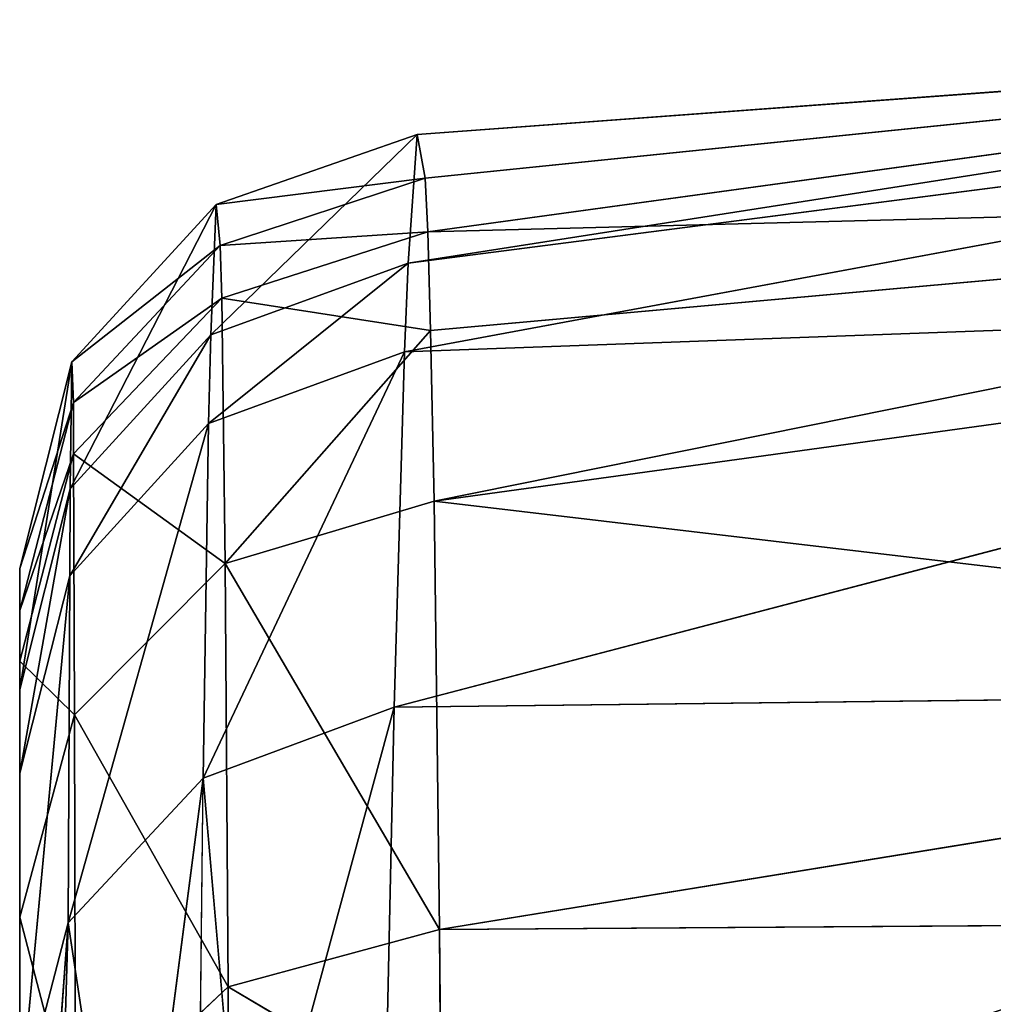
# Model space of a CAD drawing. Extents: x 0 to 2736, y 0 to 1729.
# Tile 71 of 86: x 2661.78 to 2662.227, y 615.592 to 616.044. Entities that reach past the tile are written whole.
import ezdxf

# ---------------------------------------------------------------- set-up
doc = ezdxf.new("R2010")
doc.units = 0
doc.header["$LTSCALE"] = 25.4
doc.layers.get('0').update_dxf_attribs({"color": 13, "linetype": 'CONTINUOUS'})

# ---------------------------------------------------------------- blocks, each defined once
blk = doc.blocks.new('ACROSS-6927_STL')
at = {"color": 18}
for p, q in [((2778.22437, 520.17145, 1112.92639), (2778.21924, 520.65747, 1113.15955)), ((2778.22437, 520.17145, 1112.92639), (2778.21924, 520.65747, 1113.15955)), ((2778.15576, 520.64636, 1113.17871), (2778.13672, 520.15869, 1112.95886)), ((2778.15576, 520.64636, 1113.17871), (2778.22437, 520.17145, 1112.92639)), ((2778.15576, 520.64636, 1113.17871), (2778.22437, 520.17145, 1112.92639)), ((2778.13403, 520.63934, 1113.1908), (2778.13672, 520.15869, 1112.95886)), ((2778.10327, 520.62543, 1113.21497), (2778.07471, 520.13257, 1113.02527)), ((2778.10327, 520.62543, 1113.21497), (2778.07471, 520.13257, 1113.02527)), ((2778.13672, 520.15869, 1112.95886), (2778.10327, 520.62543, 1113.21497)), ((2778.13672, 520.15869, 1112.95886), (2778.10327, 520.62543, 1113.21497)), ((2778.06763, 520.59692, 1113.26428), (2778.07471, 520.13257, 1113.02527)), ((2778.06763, 520.59692, 1113.26428), (2778.07471, 520.13257, 1113.02527)), ((2778.05249, 520.55872, 1113.33032), (2778.07471, 520.13257, 1113.02527)), ((2778.05249, 520.55872, 1113.33032), (2778.07471, 520.13257, 1113.02527)), ((2778.22437, 520.17145, 1112.92639), (2778.94604, 520.4295, 1112.91772)), ((2778.22437, 520.17145, 1112.92639), (2778.94604, 520.4295, 1112.91772)), ((2778.13672, 520.15869, 1112.95886), (2778.22437, 520.17145, 1112.92639)), ((2778.13672, 520.15869, 1112.95886), (2778.22437, 520.17145, 1112.92639)), ((2778.229, 519.65265, 1112.76331), (2778.22437, 520.17145, 1112.92639)), ((2778.22437, 520.17145, 1112.92639), (2778.94604, 519.90613, 1112.7373)), ((2778.22437, 520.17145, 1112.92639), (2778.94604, 519.90613, 1112.7373)), ((2778.229, 519.65265, 1112.76331), (2778.22437, 520.17145, 1112.92639)), ((2778.13672, 520.15869, 1112.95886), (2778.07471, 520.13257, 1113.02527)), ((2778.13672, 520.15869, 1112.95886), (2778.07471, 520.13257, 1113.02527)), ((2778.13672, 520.15869, 1112.95886), (2778.13916, 519.64484, 1112.79626)), ((2778.13672, 520.15869, 1112.95886), (2778.13916, 519.64484, 1112.79626)), ((2778.13672, 520.15869, 1112.95886), (2778.229, 519.65265, 1112.76331)), ((2778.13672, 520.15869, 1112.95886), (2778.229, 519.65265, 1112.76331)), ((2778.05249, 520.09906, 1113.1106), (2778.07471, 520.13257, 1113.02527)), ((2778.05249, 520.09906, 1113.1106), (2778.07471, 520.13257, 1113.02527)), ((2778.07471, 520.13257, 1113.02527), (2778.07544, 519.62836, 1112.86609)), ((2778.13916, 519.64484, 1112.79626), (2778.07471, 520.13257, 1113.02527)), ((2778.13916, 519.64484, 1112.79626), (2778.07471, 520.13257, 1113.02527)), ((2778.07471, 520.13257, 1113.02527), (2778.07544, 519.62836, 1112.86609)), ((2778.05249, 520.09906, 1113.1106), (2778.05249, 519.60693, 1112.95667)), ((2778.05249, 520.09906, 1113.1106), (2778.05249, 519.60693, 1112.95667)), ((2778.05249, 520.09906, 1113.1106), (2778.07544, 519.62836, 1112.86609)), ((2778.05249, 520.09906, 1113.1106), (2778.07544, 519.62836, 1112.86609)), ((2778.229, 519.65265, 1112.76331), (2778.94604, 519.90613, 1112.7373)), ((2778.229, 519.65265, 1112.76331), (2778.94604, 519.90613, 1112.7373)), ((2778.05249, 519.60693, 1112.95667), (2778.05249, 519.73834, 1113.38)), ((2778.05249, 519.60693, 1112.95667), (2778.05249, 519.73834, 1113.38)), ((2778.13916, 519.64484, 1112.79626), (2778.229, 519.65265, 1112.76331)), ((2778.13916, 519.64484, 1112.79626), (2778.229, 519.65265, 1112.76331)), ((2778.23071, 519.45892, 1112.72266), (2778.229, 519.65265, 1112.76331)), ((2778.229, 519.65265, 1112.76331), (2778.94604, 519.35657, 1112.63037)), ((2778.229, 519.65265, 1112.76331), (2778.94604, 519.35657, 1112.63037)), ((2778.23071, 519.45892, 1112.72266), (2778.229, 519.65265, 1112.76331)), ((2778.13916, 519.64484, 1112.79626), (2778.07544, 519.62836, 1112.86609)), ((2778.13916, 519.64484, 1112.79626), (2778.07544, 519.62836, 1112.86609)), ((2778.13916, 519.64484, 1112.79626), (2778.14014, 519.45294, 1112.75549)), ((2778.13916, 519.64484, 1112.79626), (2778.14014, 519.45294, 1112.75549)), ((2778.13916, 519.64484, 1112.79626), (2778.23071, 519.45892, 1112.72266)), ((2778.13916, 519.64484, 1112.79626), (2778.23071, 519.45892, 1112.72266)), ((2778.05249, 519.60693, 1112.95667), (2778.07544, 519.62836, 1112.86609)), ((2778.05249, 519.60693, 1112.95667), (2778.07544, 519.62836, 1112.86609)), ((2778.07544, 519.62836, 1112.86609), (2778.07568, 519.44006, 1112.82617)), ((2778.14014, 519.45294, 1112.75549), (2778.07544, 519.62836, 1112.86609)), ((2778.14014, 519.45294, 1112.75549), (2778.07544, 519.62836, 1112.86609)), ((2778.07544, 519.62836, 1112.86609), (2778.07568, 519.44006, 1112.82617)), ((2778.05249, 519.60693, 1112.95667), (2778.05249, 519.1944, 1113.25647)), ((2778.05249, 519.60693, 1112.95667), (2778.05249, 519.1944, 1113.25647)), ((2778.05249, 519.60693, 1112.95667), (2778.05249, 519.42328, 1112.91821)), ((2778.05249, 519.60693, 1112.95667), (2778.05249, 519.42328, 1112.91821)), ((2778.05249, 519.60693, 1112.95667), (2778.07568, 519.44006, 1112.82617)), ((2778.05249, 519.60693, 1112.95667), (2778.07568, 519.44006, 1112.82617)), ((2778.14014, 519.45294, 1112.75549), (2778.23071, 519.45892, 1112.72266)), ((2778.14014, 519.45294, 1112.75549), (2778.23071, 519.45892, 1112.72266)), ((2778.23486, 518.91638, 1112.66357), (2778.23071, 519.45892, 1112.72266)), ((2778.23071, 519.45892, 1112.72266), (2778.94604, 519.15643, 1112.61096)), ((2778.23071, 519.45892, 1112.72266), (2778.94604, 519.15643, 1112.61096)), ((2778.23071, 519.45892, 1112.72266), (2778.94604, 519.35657, 1112.63037)), ((2778.23071, 519.45892, 1112.72266), (2778.94604, 519.35657, 1112.63037)), ((2778.23486, 518.91638, 1112.66357), (2778.23071, 519.45892, 1112.72266)), ((2778.14014, 519.45294, 1112.75549), (2778.07568, 519.44006, 1112.82617)), ((2778.14014, 519.45294, 1112.75549), (2778.07568, 519.44006, 1112.82617)), ((2778.14014, 519.45294, 1112.75549), (2778.14258, 518.91528, 1112.6958)), ((2778.14014, 519.45294, 1112.75549), (2778.14258, 518.91528, 1112.6958)), ((2778.14014, 519.45294, 1112.75549), (2778.23486, 518.91638, 1112.66357)), ((2778.14014, 519.45294, 1112.75549), (2778.23486, 518.91638, 1112.66357)), ((2778.05249, 519.42328, 1112.91821), (2778.07568, 519.44006, 1112.82617)), ((2778.05249, 519.42328, 1112.91821), (2778.07568, 519.44006, 1112.82617)), ((2778.07568, 519.44006, 1112.82617), (2778.07642, 518.91278, 1112.76794)), ((2778.14258, 518.91528, 1112.6958), (2778.07568, 519.44006, 1112.82617)), ((2778.14258, 518.91528, 1112.6958), (2778.07568, 519.44006, 1112.82617)), ((2778.07568, 519.44006, 1112.82617), (2778.07642, 518.91278, 1112.76794)), ((2778.05249, 519.42328, 1112.91821), (2778.05249, 519.1944, 1113.25647)), ((2778.05249, 519.42328, 1112.91821), (2778.05249, 519.1944, 1113.25647)), ((2778.05249, 519.42328, 1112.91821), (2778.05249, 518.63727, 1113.22937)), ((2778.05249, 519.42328, 1112.91821), (2778.05249, 518.63727, 1113.22937)), ((2778.05249, 519.42328, 1112.91821), (2778.05249, 518.90948, 1112.86267)), ((2778.05249, 519.42328, 1112.91821), (2778.05249, 518.90948, 1112.86267)), ((2778.05249, 519.42328, 1112.91821), (2778.07642, 518.91278, 1112.76794)), ((2778.05249, 519.42328, 1112.91821), (2778.07642, 518.91278, 1112.76794)), ((2778.23486, 518.91638, 1112.66357), (2778.94604, 519.15643, 1112.61096)), ((2778.23486, 518.91638, 1112.66357), (2778.94604, 519.15643, 1112.61096)), ((2778.14258, 518.91528, 1112.6958), (2778.07642, 518.91278, 1112.76794)), ((2778.14258, 518.91528, 1112.6958), (2778.07642, 518.91278, 1112.76794)), ((2778.14258, 518.91528, 1112.6958), (2778.23486, 518.91638, 1112.66357)), ((2778.14258, 518.91528, 1112.6958), (2778.23486, 518.91638, 1112.66357)), ((2778.14258, 518.91528, 1112.6958), (2778.14453, 518.37854, 1112.7146)), ((2778.14258, 518.91528, 1112.6958), (2778.14453, 518.37854, 1112.7146)), ((2778.14258, 518.91528, 1112.6958), (2778.23853, 518.37512, 1112.68372)), ((2778.14258, 518.91528, 1112.6958), (2778.23853, 518.37512, 1112.68372)), ((2778.23853, 518.37512, 1112.68372), (2778.23486, 518.91638, 1112.66357)), ((2778.23486, 518.91638, 1112.66357), (2778.94604, 518.604, 1112.61133)), ((2778.23486, 518.91638, 1112.66357), (2778.94604, 518.604, 1112.61133)), ((2778.23853, 518.37512, 1112.68372), (2778.23486, 518.91638, 1112.66357)), ((2778.05249, 518.90948, 1112.86267), (2778.07642, 518.91278, 1112.76794)), ((2778.05249, 518.90948, 1112.86267), (2778.07642, 518.91278, 1112.76794)), ((2778.07642, 518.91278, 1112.76794), (2778.07715, 518.38647, 1112.78662)), ((2778.14453, 518.37854, 1112.7146), (2778.07642, 518.91278, 1112.76794)), ((2778.14453, 518.37854, 1112.7146), (2778.07642, 518.91278, 1112.76794)), ((2778.07642, 518.91278, 1112.76794), (2778.07715, 518.38647, 1112.78662)), ((2778.05249, 518.90948, 1112.86267), (2778.05249, 518.63727, 1113.22937)), ((2778.05249, 518.90948, 1112.86267), (2778.05249, 518.63727, 1113.22937)), ((2778.05249, 518.90948, 1112.86267), (2778.05249, 518.39691, 1112.88196)), ((2778.05249, 518.90948, 1112.86267), (2778.05249, 518.39691, 1112.88196)), ((2778.05249, 518.90948, 1112.86267), (2778.07715, 518.38647, 1112.78662)), ((2778.05249, 518.90948, 1112.86267), (2778.07715, 518.38647, 1112.78662)), ((2778.05249, 518.63727, 1113.22937), (2778.05249, 518.39691, 1112.88196)), ((2778.05249, 518.63727, 1113.22937), (2778.05249, 518.39691, 1112.88196)), ((2778.23853, 518.37512, 1112.68372), (2778.94604, 518.604, 1112.61133)), ((2778.23853, 518.37512, 1112.68372), (2778.94604, 518.604, 1112.61133)), ((2778.23975, 518.19226, 1112.70825), (2778.94604, 518.604, 1112.61133)), ((2778.23975, 518.19226, 1112.70825), (2778.94604, 518.604, 1112.61133)), ((2778.05249, 518.39691, 1112.88196), (2778.05249, 518.08386, 1113.29932)), ((2778.05249, 518.39691, 1112.88196), (2778.05249, 518.08386, 1113.29932)), ((2778.05249, 518.39691, 1112.88196), (2778.05249, 518.22363, 1112.90527)), ((2778.05249, 518.39691, 1112.88196), (2778.05249, 518.22363, 1112.90527)), ((2778.05249, 518.39691, 1112.88196), (2778.07715, 518.2085, 1112.81018)), ((2778.05249, 518.39691, 1112.88196), (2778.07715, 518.2085, 1112.81018)), ((2778.05249, 518.39691, 1112.88196), (2778.07715, 518.38647, 1112.78662)), ((2778.05249, 518.39691, 1112.88196), (2778.07715, 518.38647, 1112.78662)), ((2778.07715, 518.38647, 1112.78662), (2778.07715, 518.2085, 1112.81018)), ((2778.14453, 518.37854, 1112.7146), (2778.07715, 518.38647, 1112.78662)), ((2778.14453, 518.37854, 1112.7146), (2778.07715, 518.38647, 1112.78662)), ((2778.14526, 518.19714, 1112.73865), (2778.07715, 518.38647, 1112.78662)), ((2778.14526, 518.19714, 1112.73865), (2778.07715, 518.38647, 1112.78662)), ((2778.07715, 518.38647, 1112.78662), (2778.07715, 518.2085, 1112.81018)), ((2778.14453, 518.37854, 1112.7146), (2778.14526, 518.19714, 1112.73865)), ((2778.14453, 518.37854, 1112.7146), (2778.14526, 518.19714, 1112.73865)), ((2778.14453, 518.37854, 1112.7146), (2778.23975, 518.19226, 1112.70825)), ((2778.14453, 518.37854, 1112.7146), (2778.23975, 518.19226, 1112.70825)), ((2778.14453, 518.37854, 1112.7146), (2778.23853, 518.37512, 1112.68372)), ((2778.14453, 518.37854, 1112.7146), (2778.23853, 518.37512, 1112.68372)), ((2778.23975, 518.19226, 1112.70825), (2778.23853, 518.37512, 1112.68372)), ((2778.23975, 518.19226, 1112.70825), (2778.23853, 518.37512, 1112.68372)), ((2778.05249, 518.22363, 1112.90527), (2778.05249, 518.08386, 1113.29932)), ((2778.05249, 518.22363, 1112.90527), (2778.05249, 518.08386, 1113.29932)), ((2778.05249, 518.22363, 1112.90527), (2778.05249, 517.72058, 1113.02271)), ((2778.05249, 518.22363, 1112.90527), (2778.05249, 517.72058, 1113.02271)), ((2778.05249, 518.22363, 1112.90527), (2778.07764, 517.69183, 1112.92993)), ((2778.05249, 518.22363, 1112.90527), (2778.07764, 517.69183, 1112.92993)), ((2778.05249, 518.22363, 1112.90527), (2778.07715, 518.2085, 1112.81018)), ((2778.05249, 518.22363, 1112.90527), (2778.07715, 518.2085, 1112.81018)), ((2778.07715, 518.2085, 1112.81018), (2778.07764, 517.69183, 1112.92993)), ((2778.14526, 518.19714, 1112.73865), (2778.07715, 518.2085, 1112.81018)), ((2778.14526, 518.19714, 1112.73865), (2778.07715, 518.2085, 1112.81018)), ((2778.14673, 517.67029, 1112.86047), (2778.07715, 518.2085, 1112.81018)), ((2778.14673, 517.67029, 1112.86047), (2778.07715, 518.2085, 1112.81018)), ((2778.07715, 518.2085, 1112.81018), (2778.07764, 517.69183, 1112.92993)), ((2778.14526, 518.19714, 1112.73865), (2778.14673, 517.67029, 1112.86047)), ((2778.14526, 518.19714, 1112.73865), (2778.14673, 517.67029, 1112.86047)), ((2778.14526, 518.19714, 1112.73865), (2778.24097, 517.95551, 1112.75354)), ((2778.14526, 518.19714, 1112.73865), (2778.24097, 517.95551, 1112.75354)), ((2778.14526, 518.19714, 1112.73865), (2778.23975, 518.19226, 1112.70825)), ((2778.14526, 518.19714, 1112.73865), (2778.23975, 518.19226, 1112.70825)), ((2778.24097, 517.95551, 1112.75354), (2778.23975, 518.19226, 1112.70825)), ((2778.23975, 518.19226, 1112.70825), (2778.94604, 518.05298, 1112.69006)), ((2778.23975, 518.19226, 1112.70825), (2778.94604, 518.05298, 1112.69006)), ((2778.24097, 517.95551, 1112.75354), (2778.23975, 518.19226, 1112.70825)), ((2778.05249, 518.08386, 1113.29932), (2778.05249, 517.72058, 1113.02271)), ((2778.05249, 518.08386, 1113.29932), (2778.05249, 517.72058, 1113.02271)), ((2778.24097, 517.95551, 1112.75354), (2778.94604, 518.05298, 1112.69006)), ((2778.24097, 517.95551, 1112.75354), (2778.94604, 518.05298, 1112.69006)), ((2778.24268, 517.66144, 1112.83191), (2778.94604, 518.05298, 1112.69006)), ((2778.24268, 517.66144, 1112.83191), (2778.94604, 518.05298, 1112.69006)), ((2778.14673, 517.67029, 1112.86047), (2778.24097, 517.95551, 1112.75354)), ((2778.14673, 517.67029, 1112.86047), (2778.24097, 517.95551, 1112.75354)), ((2778.24268, 517.66144, 1112.83191), (2778.24097, 517.95551, 1112.75354)), ((2778.24268, 517.66144, 1112.83191), (2778.24097, 517.95551, 1112.75354)), ((2778.94604, 517.86664, 1112.73499), (2778.24268, 517.66144, 1112.83191)), ((2778.94604, 517.86664, 1112.73499), (2778.24268, 517.66144, 1112.83191)), ((2778.05249, 517.72058, 1113.02271), (2778.05249, 517.55109, 1113.46436)), ((2778.05249, 517.72058, 1113.02271), (2778.05249, 517.55109, 1113.46436)), ((2778.05249, 517.72058, 1113.02271), (2778.05249, 517.2439, 1113.20874)), ((2778.05249, 517.72058, 1113.02271), (2778.05249, 517.2439, 1113.20874)), ((2778.05249, 517.72058, 1113.02271), (2778.07812, 517.20184, 1113.12048)), ((2778.05249, 517.72058, 1113.02271), (2778.07812, 517.20184, 1113.12048)), ((2778.05249, 517.72058, 1113.02271), (2778.07764, 517.69183, 1112.92993)), ((2778.05249, 517.72058, 1113.02271), (2778.07764, 517.69183, 1112.92993)), ((2778.07764, 517.69183, 1112.92993), (2778.07812, 517.20184, 1113.12048)), ((2778.14673, 517.67029, 1112.86047), (2778.07764, 517.69183, 1112.92993)), ((2778.14673, 517.67029, 1112.86047), (2778.07764, 517.69183, 1112.92993)), ((2778.14819, 517.17053, 1113.05469), (2778.07764, 517.69183, 1112.92993)), ((2778.14819, 517.17053, 1113.05469), (2778.07764, 517.69183, 1112.92993)), ((2778.07764, 517.69183, 1112.92993), (2778.07812, 517.20184, 1113.12048)), ((2778.14819, 517.17053, 1113.05469), (2778.14673, 517.67029, 1112.86047)), ((2778.14673, 517.67029, 1112.86047), (2778.24512, 517.15796, 1113.02832)), ((2778.14673, 517.67029, 1112.86047), (2778.24512, 517.15796, 1113.02832)), ((2778.14673, 517.67029, 1112.86047), (2778.24268, 517.66144, 1112.83191)), ((2778.14819, 517.17053, 1113.05469), (2778.14673, 517.67029, 1112.86047)), ((2778.14673, 517.67029, 1112.86047), (2778.24268, 517.66144, 1112.83191)), ((2778.94604, 517.34369, 1112.91467), (2778.24268, 517.66144, 1112.83191)), ((2778.94604, 517.34369, 1112.91467), (2778.24268, 517.66144, 1112.83191)), ((2778.24512, 517.15796, 1113.02832), (2778.24268, 517.66144, 1112.83191)), ((2778.24512, 517.15796, 1113.02832), (2778.24268, 517.66144, 1112.83191)), ((2778.94604, 517.34369, 1112.91467), (2778.24512, 517.15796, 1113.02832)), ((2778.94604, 517.34369, 1112.91467), (2778.24512, 517.15796, 1113.02832)), ((2778.14819, 517.17053, 1113.05469), (2778.07812, 517.20184, 1113.12048)), ((2778.14819, 517.17053, 1113.05469), (2778.07812, 517.20184, 1113.12048)), ((2778.14868, 517.00604, 1113.13782), (2778.14819, 517.17053, 1113.05469)), ((2778.14819, 517.17053, 1113.05469), (2778.24585, 516.99231, 1113.1123)), ((2778.14819, 517.17053, 1113.05469), (2778.24585, 516.99231, 1113.1123)), ((2778.14819, 517.17053, 1113.05469), (2778.24512, 517.15796, 1113.02832)), ((2778.14819, 517.17053, 1113.05469), (2778.24512, 517.15796, 1113.02832)), ((2778.14868, 517.00604, 1113.13782), (2778.14819, 517.17053, 1113.05469)), ((2778.94604, 517.1095, 1113.02356), (2778.24512, 517.15796, 1113.02832)), ((2778.94604, 517.1095, 1113.02356), (2778.24512, 517.15796, 1113.02832)), ((2778.24585, 516.99231, 1113.1123), (2778.24512, 517.15796, 1113.02832)), ((2778.24585, 516.99231, 1113.1123), (2778.24512, 517.15796, 1113.02832))]:
    blk.add_line(p, q, dxfattribs=at)
mesh = blk.add_polyface(dxfattribs=at)
corners = [(2778.94604, 520.4295, 1112.91772), (2778.21924, 520.65747, 1113.15955), (2778.94604, 520.74847, 1113.07068)]
mesh.append_faces([[corners[k] for k in face] for face in [(0, 1, 2)]], dxfattribs={"color": 18})
mesh = blk.add_polyface(dxfattribs=at)
corners = [(2778.22437, 520.17145, 1112.92639), (2778.15576, 520.64636, 1113.17871), (2778.21924, 520.65747, 1113.15955)]
mesh.append_faces([[corners[k] for k in face] for face in [(0, 1, 2)]], dxfattribs={"color": 18})
mesh = blk.add_polyface(dxfattribs=at)
corners = [(2778.94604, 520.4295, 1112.91772), (2778.22437, 520.17145, 1112.92639), (2778.21924, 520.65747, 1113.15955)]
mesh.append_faces([[corners[k] for k in face] for face in [(0, 1, 2)]], dxfattribs={"color": 18})
mesh = blk.add_polyface(dxfattribs=at)
corners = [(2778.22437, 520.17145, 1112.92639), (2778.13672, 520.15869, 1112.95886), (2778.15576, 520.64636, 1113.17871)]
mesh.append_faces([[corners[k] for k in face] for face in [(0, 1, 2)]], dxfattribs={"color": 18})
mesh = blk.add_polyface(dxfattribs=at)
corners = [(2778.13403, 520.63934, 1113.1908), (2778.13672, 520.15869, 1112.95886), (2778.10327, 520.62543, 1113.21497)]
mesh.append_faces([[corners[k] for k in face] for face in [(0, 1, 2)]], dxfattribs={"color": 18})
mesh = blk.add_polyface(dxfattribs=at)
corners = [(2778.10327, 520.62543, 1113.21497), (2778.07471, 520.13257, 1113.02527), (2778.06763, 520.59692, 1113.26428)]
mesh.append_faces([[corners[k] for k in face] for face in [(0, 1, 2)]], dxfattribs={"color": 18})
mesh = blk.add_polyface(dxfattribs=at)
corners = [(2778.10327, 520.62543, 1113.21497), (2778.13672, 520.15869, 1112.95886), (2778.07471, 520.13257, 1113.02527)]
mesh.append_faces([[corners[k] for k in face] for face in [(0, 1, 2)]], dxfattribs={"color": 18})
mesh = blk.add_polyface(dxfattribs=at)
corners = [(2778.06763, 520.59692, 1113.26428), (2778.07471, 520.13257, 1113.02527), (2778.05249, 520.55872, 1113.33032)]
mesh.append_faces([[corners[k] for k in face] for face in [(0, 1, 2)]], dxfattribs={"color": 18})
mesh = blk.add_polyface(dxfattribs=at)
corners = [(2778.05249, 520.55872, 1113.33032), (2778.07471, 520.13257, 1113.02527), (2778.05249, 520.09906, 1113.1106)]
mesh.append_faces([[corners[k] for k in face] for face in [(0, 1, 2)]], dxfattribs={"color": 18})
mesh = blk.add_polyface(dxfattribs=at)
corners = [(2778.94604, 519.90613, 1112.7373), (2778.22437, 520.17145, 1112.92639), (2778.94604, 520.4295, 1112.91772)]
mesh.append_faces([[corners[k] for k in face] for face in [(0, 1, 2)]], dxfattribs={"color": 18})
mesh = blk.add_polyface(dxfattribs=at)
corners = [(2778.229, 519.65265, 1112.76331), (2778.13672, 520.15869, 1112.95886), (2778.22437, 520.17145, 1112.92639)]
mesh.append_faces([[corners[k] for k in face] for face in [(0, 1, 2)]], dxfattribs={"color": 18})
mesh = blk.add_polyface(dxfattribs=at)
corners = [(2778.94604, 519.90613, 1112.7373), (2778.229, 519.65265, 1112.76331), (2778.22437, 520.17145, 1112.92639)]
mesh.append_faces([[corners[k] for k in face] for face in [(0, 1, 2)]], dxfattribs={"color": 18})
mesh = blk.add_polyface(dxfattribs=at)
corners = [(2778.13672, 520.15869, 1112.95886), (2778.13916, 519.64484, 1112.79626), (2778.07471, 520.13257, 1113.02527)]
mesh.append_faces([[corners[k] for k in face] for face in [(0, 1, 2)]], dxfattribs={"color": 18})
mesh = blk.add_polyface(dxfattribs=at)
corners = [(2778.229, 519.65265, 1112.76331), (2778.13916, 519.64484, 1112.79626), (2778.13672, 520.15869, 1112.95886)]
mesh.append_faces([[corners[k] for k in face] for face in [(0, 1, 2)]], dxfattribs={"color": 18})
mesh = blk.add_polyface(dxfattribs=at)
corners = [(2778.07471, 520.13257, 1113.02527), (2778.07544, 519.62836, 1112.86609), (2778.05249, 520.09906, 1113.1106)]
mesh.append_faces([[corners[k] for k in face] for face in [(0, 1, 2)]], dxfattribs={"color": 18})
mesh = blk.add_polyface(dxfattribs=at)
corners = [(2778.07471, 520.13257, 1113.02527), (2778.13916, 519.64484, 1112.79626), (2778.07544, 519.62836, 1112.86609)]
mesh.append_faces([[corners[k] for k in face] for face in [(0, 1, 2)]], dxfattribs={"color": 18})
mesh = blk.add_polyface(dxfattribs=at)
corners = [(2778.05249, 520.09906, 1113.1106), (2778.05249, 519.60693, 1112.95667), (2778.05249, 519.73834, 1113.38)]
mesh.append_faces([[corners[k] for k in face] for face in [(0, 1, 2)]], dxfattribs={"color": 18})
mesh = blk.add_polyface(dxfattribs=at)
corners = [(2778.05249, 520.09906, 1113.1106), (2778.07544, 519.62836, 1112.86609), (2778.05249, 519.60693, 1112.95667)]
mesh.append_faces([[corners[k] for k in face] for face in [(0, 1, 2)]], dxfattribs={"color": 18})
mesh = blk.add_polyface(dxfattribs=at)
corners = [(2778.94604, 519.35657, 1112.63037), (2778.229, 519.65265, 1112.76331), (2778.94604, 519.90613, 1112.7373)]
mesh.append_faces([[corners[k] for k in face] for face in [(0, 1, 2)]], dxfattribs={"color": 18})
mesh = blk.add_polyface(dxfattribs=at)
corners = [(2778.05249, 519.73834, 1113.38), (2778.05249, 519.60693, 1112.95667), (2778.05249, 519.1944, 1113.25647)]
mesh.append_faces([[corners[k] for k in face] for face in [(0, 1, 2)]], dxfattribs={"color": 18})
mesh = blk.add_polyface(dxfattribs=at)
corners = [(2778.23071, 519.45892, 1112.72266), (2778.13916, 519.64484, 1112.79626), (2778.229, 519.65265, 1112.76331)]
mesh.append_faces([[corners[k] for k in face] for face in [(0, 1, 2)]], dxfattribs={"color": 18})
mesh = blk.add_polyface(dxfattribs=at)
corners = [(2778.94604, 519.35657, 1112.63037), (2778.23071, 519.45892, 1112.72266), (2778.229, 519.65265, 1112.76331)]
mesh.append_faces([[corners[k] for k in face] for face in [(0, 1, 2)]], dxfattribs={"color": 18})
mesh = blk.add_polyface(dxfattribs=at)
corners = [(2778.13916, 519.64484, 1112.79626), (2778.14014, 519.45294, 1112.75549), (2778.07544, 519.62836, 1112.86609)]
mesh.append_faces([[corners[k] for k in face] for face in [(0, 1, 2)]], dxfattribs={"color": 18})
mesh = blk.add_polyface(dxfattribs=at)
corners = [(2778.23071, 519.45892, 1112.72266), (2778.14014, 519.45294, 1112.75549), (2778.13916, 519.64484, 1112.79626)]
mesh.append_faces([[corners[k] for k in face] for face in [(0, 1, 2)]], dxfattribs={"color": 18})
mesh = blk.add_polyface(dxfattribs=at)
corners = [(2778.07544, 519.62836, 1112.86609), (2778.07568, 519.44006, 1112.82617), (2778.05249, 519.60693, 1112.95667)]
mesh.append_faces([[corners[k] for k in face] for face in [(0, 1, 2)]], dxfattribs={"color": 18})
mesh = blk.add_polyface(dxfattribs=at)
corners = [(2778.07544, 519.62836, 1112.86609), (2778.14014, 519.45294, 1112.75549), (2778.07568, 519.44006, 1112.82617)]
mesh.append_faces([[corners[k] for k in face] for face in [(0, 1, 2)]], dxfattribs={"color": 18})
mesh = blk.add_polyface(dxfattribs=at)
corners = [(2778.05249, 519.60693, 1112.95667), (2778.05249, 519.42328, 1112.91821), (2778.05249, 519.1944, 1113.25647)]
mesh.append_faces([[corners[k] for k in face] for face in [(0, 1, 2)]], dxfattribs={"color": 18})
mesh = blk.add_polyface(dxfattribs=at)
corners = [(2778.05249, 519.60693, 1112.95667), (2778.07568, 519.44006, 1112.82617), (2778.05249, 519.42328, 1112.91821)]
mesh.append_faces([[corners[k] for k in face] for face in [(0, 1, 2)]], dxfattribs={"color": 18})
mesh = blk.add_polyface(dxfattribs=at)
corners = [(2778.23486, 518.91638, 1112.66357), (2778.14014, 519.45294, 1112.75549), (2778.23071, 519.45892, 1112.72266)]
mesh.append_faces([[corners[k] for k in face] for face in [(0, 1, 2)]], dxfattribs={"color": 18})
mesh = blk.add_polyface(dxfattribs=at)
corners = [(2778.94604, 519.15643, 1112.61096), (2778.23486, 518.91638, 1112.66357), (2778.23071, 519.45892, 1112.72266)]
mesh.append_faces([[corners[k] for k in face] for face in [(0, 1, 2)]], dxfattribs={"color": 18})
mesh = blk.add_polyface(dxfattribs=at)
corners = [(2778.94604, 519.15643, 1112.61096), (2778.23071, 519.45892, 1112.72266), (2778.94604, 519.35657, 1112.63037)]
mesh.append_faces([[corners[k] for k in face] for face in [(0, 1, 2)]], dxfattribs={"color": 18})
mesh = blk.add_polyface(dxfattribs=at)
corners = [(2778.14014, 519.45294, 1112.75549), (2778.14258, 518.91528, 1112.6958), (2778.07568, 519.44006, 1112.82617)]
mesh.append_faces([[corners[k] for k in face] for face in [(0, 1, 2)]], dxfattribs={"color": 18})
mesh = blk.add_polyface(dxfattribs=at)
corners = [(2778.23486, 518.91638, 1112.66357), (2778.14258, 518.91528, 1112.6958), (2778.14014, 519.45294, 1112.75549)]
mesh.append_faces([[corners[k] for k in face] for face in [(0, 1, 2)]], dxfattribs={"color": 18})
mesh = blk.add_polyface(dxfattribs=at)
corners = [(2778.07568, 519.44006, 1112.82617), (2778.07642, 518.91278, 1112.76794), (2778.05249, 519.42328, 1112.91821)]
mesh.append_faces([[corners[k] for k in face] for face in [(0, 1, 2)]], dxfattribs={"color": 18})
mesh = blk.add_polyface(dxfattribs=at)
corners = [(2778.07568, 519.44006, 1112.82617), (2778.14258, 518.91528, 1112.6958), (2778.07642, 518.91278, 1112.76794)]
mesh.append_faces([[corners[k] for k in face] for face in [(0, 1, 2)]], dxfattribs={"color": 18})
mesh = blk.add_polyface(dxfattribs=at)
corners = [(2778.05249, 519.42328, 1112.91821), (2778.05249, 518.63727, 1113.22937), (2778.05249, 519.1944, 1113.25647)]
mesh.append_faces([[corners[k] for k in face] for face in [(0, 1, 2)]], dxfattribs={"color": 18})
mesh = blk.add_polyface(dxfattribs=at)
corners = [(2778.05249, 519.42328, 1112.91821), (2778.05249, 518.90948, 1112.86267), (2778.05249, 518.63727, 1113.22937)]
mesh.append_faces([[corners[k] for k in face] for face in [(0, 1, 2)]], dxfattribs={"color": 18})
mesh = blk.add_polyface(dxfattribs=at)
corners = [(2778.05249, 519.42328, 1112.91821), (2778.07642, 518.91278, 1112.76794), (2778.05249, 518.90948, 1112.86267)]
mesh.append_faces([[corners[k] for k in face] for face in [(0, 1, 2)]], dxfattribs={"color": 18})
mesh = blk.add_polyface(dxfattribs=at)
corners = [(2778.94604, 518.604, 1112.61133), (2778.23486, 518.91638, 1112.66357), (2778.94604, 519.15643, 1112.61096)]
mesh.append_faces([[corners[k] for k in face] for face in [(0, 1, 2)]], dxfattribs={"color": 18})
mesh = blk.add_polyface(dxfattribs=at)
corners = [(2778.14258, 518.91528, 1112.6958), (2778.14453, 518.37854, 1112.7146), (2778.07642, 518.91278, 1112.76794)]
mesh.append_faces([[corners[k] for k in face] for face in [(0, 1, 2)]], dxfattribs={"color": 18})
mesh = blk.add_polyface(dxfattribs=at)
corners = [(2778.23853, 518.37512, 1112.68372), (2778.14258, 518.91528, 1112.6958), (2778.23486, 518.91638, 1112.66357)]
mesh.append_faces([[corners[k] for k in face] for face in [(0, 1, 2)]], dxfattribs={"color": 18})
mesh = blk.add_polyface(dxfattribs=at)
corners = [(2778.23853, 518.37512, 1112.68372), (2778.14453, 518.37854, 1112.7146), (2778.14258, 518.91528, 1112.6958)]
mesh.append_faces([[corners[k] for k in face] for face in [(0, 1, 2)]], dxfattribs={"color": 18})
mesh = blk.add_polyface(dxfattribs=at)
corners = [(2778.94604, 518.604, 1112.61133), (2778.23853, 518.37512, 1112.68372), (2778.23486, 518.91638, 1112.66357)]
mesh.append_faces([[corners[k] for k in face] for face in [(0, 1, 2)]], dxfattribs={"color": 18})
mesh = blk.add_polyface(dxfattribs=at)
corners = [(2778.07642, 518.91278, 1112.76794), (2778.07715, 518.38647, 1112.78662), (2778.05249, 518.90948, 1112.86267)]
mesh.append_faces([[corners[k] for k in face] for face in [(0, 1, 2)]], dxfattribs={"color": 18})
mesh = blk.add_polyface(dxfattribs=at)
corners = [(2778.07642, 518.91278, 1112.76794), (2778.14453, 518.37854, 1112.7146), (2778.07715, 518.38647, 1112.78662)]
mesh.append_faces([[corners[k] for k in face] for face in [(0, 1, 2)]], dxfattribs={"color": 18})
mesh = blk.add_polyface(dxfattribs=at)
corners = [(2778.05249, 518.90948, 1112.86267), (2778.05249, 518.39691, 1112.88196), (2778.05249, 518.63727, 1113.22937)]
mesh.append_faces([[corners[k] for k in face] for face in [(0, 1, 2)]], dxfattribs={"color": 18})
mesh = blk.add_polyface(dxfattribs=at)
corners = [(2778.05249, 518.90948, 1112.86267), (2778.07715, 518.38647, 1112.78662), (2778.05249, 518.39691, 1112.88196)]
mesh.append_faces([[corners[k] for k in face] for face in [(0, 1, 2)]], dxfattribs={"color": 18})
mesh = blk.add_polyface(dxfattribs=at)
corners = [(2778.05249, 518.63727, 1113.22937), (2778.05249, 518.39691, 1112.88196), (2778.05249, 518.08386, 1113.29932)]
mesh.append_faces([[corners[k] for k in face] for face in [(0, 1, 2)]], dxfattribs={"color": 18})
mesh = blk.add_polyface(dxfattribs=at)
corners = [(2778.94604, 518.604, 1112.61133), (2778.23975, 518.19226, 1112.70825), (2778.23853, 518.37512, 1112.68372)]
mesh.append_faces([[corners[k] for k in face] for face in [(0, 1, 2)]], dxfattribs={"color": 18})
mesh = blk.add_polyface(dxfattribs=at)
corners = [(2778.94604, 518.05298, 1112.69006), (2778.23975, 518.19226, 1112.70825), (2778.94604, 518.604, 1112.61133)]
mesh.append_faces([[corners[k] for k in face] for face in [(0, 1, 2)]], dxfattribs={"color": 18})
mesh = blk.add_polyface(dxfattribs=at)
corners = [(2778.05249, 518.39691, 1112.88196), (2778.05249, 518.22363, 1112.90527), (2778.05249, 518.08386, 1113.29932)]
mesh.append_faces([[corners[k] for k in face] for face in [(0, 1, 2)]], dxfattribs={"color": 18})
mesh = blk.add_polyface(dxfattribs=at)
corners = [(2778.05249, 518.39691, 1112.88196), (2778.07715, 518.2085, 1112.81018), (2778.05249, 518.22363, 1112.90527)]
mesh.append_faces([[corners[k] for k in face] for face in [(0, 1, 2)]], dxfattribs={"color": 18})
mesh = blk.add_polyface(dxfattribs=at)
corners = [(2778.05249, 518.39691, 1112.88196), (2778.07715, 518.38647, 1112.78662), (2778.07715, 518.2085, 1112.81018)]
mesh.append_faces([[corners[k] for k in face] for face in [(0, 1, 2)]], dxfattribs={"color": 18})
mesh = blk.add_polyface(dxfattribs=at)
corners = [(2778.07715, 518.38647, 1112.78662), (2778.14453, 518.37854, 1112.7146), (2778.14526, 518.19714, 1112.73865)]
mesh.append_faces([[corners[k] for k in face] for face in [(0, 1, 2)]], dxfattribs={"color": 18})
mesh = blk.add_polyface(dxfattribs=at)
corners = [(2778.07715, 518.38647, 1112.78662), (2778.14526, 518.19714, 1112.73865), (2778.07715, 518.2085, 1112.81018)]
mesh.append_faces([[corners[k] for k in face] for face in [(0, 1, 2)]], dxfattribs={"color": 18})
mesh = blk.add_polyface(dxfattribs=at)
corners = [(2778.23975, 518.19226, 1112.70825), (2778.14526, 518.19714, 1112.73865), (2778.14453, 518.37854, 1112.7146)]
mesh.append_faces([[corners[k] for k in face] for face in [(0, 1, 2)]], dxfattribs={"color": 18})
mesh = blk.add_polyface(dxfattribs=at)
corners = [(2778.23975, 518.19226, 1112.70825), (2778.14453, 518.37854, 1112.7146), (2778.23853, 518.37512, 1112.68372)]
mesh.append_faces([[corners[k] for k in face] for face in [(0, 1, 2)]], dxfattribs={"color": 18})
mesh = blk.add_polyface(dxfattribs=at)
corners = [(2778.05249, 518.22363, 1112.90527), (2778.05249, 517.72058, 1113.02271), (2778.05249, 518.08386, 1113.29932)]
mesh.append_faces([[corners[k] for k in face] for face in [(0, 1, 2)]], dxfattribs={"color": 18})
mesh = blk.add_polyface(dxfattribs=at)
corners = [(2778.05249, 518.22363, 1112.90527), (2778.07764, 517.69183, 1112.92993), (2778.05249, 517.72058, 1113.02271)]
mesh.append_faces([[corners[k] for k in face] for face in [(0, 1, 2)]], dxfattribs={"color": 18})
mesh = blk.add_polyface(dxfattribs=at)
corners = [(2778.05249, 518.22363, 1112.90527), (2778.07715, 518.2085, 1112.81018), (2778.07764, 517.69183, 1112.92993)]
mesh.append_faces([[corners[k] for k in face] for face in [(0, 1, 2)]], dxfattribs={"color": 18})
mesh = blk.add_polyface(dxfattribs=at)
corners = [(2778.07715, 518.2085, 1112.81018), (2778.14526, 518.19714, 1112.73865), (2778.14673, 517.67029, 1112.86047)]
mesh.append_faces([[corners[k] for k in face] for face in [(0, 1, 2)]], dxfattribs={"color": 18})
mesh = blk.add_polyface(dxfattribs=at)
corners = [(2778.07715, 518.2085, 1112.81018), (2778.14673, 517.67029, 1112.86047), (2778.07764, 517.69183, 1112.92993)]
mesh.append_faces([[corners[k] for k in face] for face in [(0, 1, 2)]], dxfattribs={"color": 18})
mesh = blk.add_polyface(dxfattribs=at)
corners = [(2778.24097, 517.95551, 1112.75354), (2778.14673, 517.67029, 1112.86047), (2778.14526, 518.19714, 1112.73865)]
mesh.append_faces([[corners[k] for k in face] for face in [(0, 1, 2)]], dxfattribs={"color": 18})
mesh = blk.add_polyface(dxfattribs=at)
corners = [(2778.24097, 517.95551, 1112.75354), (2778.14526, 518.19714, 1112.73865), (2778.23975, 518.19226, 1112.70825)]
mesh.append_faces([[corners[k] for k in face] for face in [(0, 1, 2)]], dxfattribs={"color": 18})
mesh = blk.add_polyface(dxfattribs=at)
corners = [(2778.94604, 518.05298, 1112.69006), (2778.24097, 517.95551, 1112.75354), (2778.23975, 518.19226, 1112.70825)]
mesh.append_faces([[corners[k] for k in face] for face in [(0, 1, 2)]], dxfattribs={"color": 18})
mesh = blk.add_polyface(dxfattribs=at)
corners = [(2778.05249, 518.08386, 1113.29932), (2778.05249, 517.72058, 1113.02271), (2778.05249, 517.55109, 1113.46436)]
mesh.append_faces([[corners[k] for k in face] for face in [(0, 1, 2)]], dxfattribs={"color": 18})
mesh = blk.add_polyface(dxfattribs=at)
corners = [(2778.94604, 518.05298, 1112.69006), (2778.24268, 517.66144, 1112.83191), (2778.24097, 517.95551, 1112.75354)]
mesh.append_faces([[corners[k] for k in face] for face in [(0, 1, 2)]], dxfattribs={"color": 18})
mesh = blk.add_polyface(dxfattribs=at)
corners = [(2778.94604, 517.86664, 1112.73499), (2778.24268, 517.66144, 1112.83191), (2778.94604, 518.05298, 1112.69006)]
mesh.append_faces([[corners[k] for k in face] for face in [(0, 1, 2)]], dxfattribs={"color": 18})
mesh = blk.add_polyface(dxfattribs=at)
corners = [(2778.24268, 517.66144, 1112.83191), (2778.14673, 517.67029, 1112.86047), (2778.24097, 517.95551, 1112.75354)]
mesh.append_faces([[corners[k] for k in face] for face in [(0, 1, 2)]], dxfattribs={"color": 18})
mesh = blk.add_polyface(dxfattribs=at)
corners = [(2778.94604, 517.34369, 1112.91467), (2778.24268, 517.66144, 1112.83191), (2778.94604, 517.86664, 1112.73499)]
mesh.append_faces([[corners[k] for k in face] for face in [(0, 1, 2)]], dxfattribs={"color": 18})
mesh = blk.add_polyface(dxfattribs=at)
corners = [(2778.05249, 517.72058, 1113.02271), (2778.05249, 517.2439, 1113.20874), (2778.05249, 517.55109, 1113.46436)]
mesh.append_faces([[corners[k] for k in face] for face in [(0, 1, 2)]], dxfattribs={"color": 18})
mesh = blk.add_polyface(dxfattribs=at)
corners = [(2778.05249, 517.72058, 1113.02271), (2778.07812, 517.20184, 1113.12048), (2778.05249, 517.2439, 1113.20874)]
mesh.append_faces([[corners[k] for k in face] for face in [(0, 1, 2)]], dxfattribs={"color": 18})
mesh = blk.add_polyface(dxfattribs=at)
corners = [(2778.05249, 517.72058, 1113.02271), (2778.07764, 517.69183, 1112.92993), (2778.07812, 517.20184, 1113.12048)]
mesh.append_faces([[corners[k] for k in face] for face in [(0, 1, 2)]], dxfattribs={"color": 18})
mesh = blk.add_polyface(dxfattribs=at)
corners = [(2778.07764, 517.69183, 1112.92993), (2778.14673, 517.67029, 1112.86047), (2778.14819, 517.17053, 1113.05469)]
mesh.append_faces([[corners[k] for k in face] for face in [(0, 1, 2)]], dxfattribs={"color": 18})
mesh = blk.add_polyface(dxfattribs=at)
corners = [(2778.07764, 517.69183, 1112.92993), (2778.14819, 517.17053, 1113.05469), (2778.07812, 517.20184, 1113.12048)]
mesh.append_faces([[corners[k] for k in face] for face in [(0, 1, 2)]], dxfattribs={"color": 18})
mesh = blk.add_polyface(dxfattribs=at)
corners = [(2778.24512, 517.15796, 1113.02832), (2778.14819, 517.17053, 1113.05469), (2778.14673, 517.67029, 1112.86047)]
mesh.append_faces([[corners[k] for k in face] for face in [(0, 1, 2)]], dxfattribs={"color": 18})
mesh = blk.add_polyface(dxfattribs=at)
corners = [(2778.24512, 517.15796, 1113.02832), (2778.14673, 517.67029, 1112.86047), (2778.24268, 517.66144, 1112.83191)]
mesh.append_faces([[corners[k] for k in face] for face in [(0, 1, 2)]], dxfattribs={"color": 18})
mesh = blk.add_polyface(dxfattribs=at)
corners = [(2778.94604, 517.34369, 1112.91467), (2778.24512, 517.15796, 1113.02832), (2778.24268, 517.66144, 1112.83191)]
mesh.append_faces([[corners[k] for k in face] for face in [(0, 1, 2)]], dxfattribs={"color": 18})
mesh = blk.add_polyface(dxfattribs=at)
corners = [(2778.94604, 517.1095, 1113.02356), (2778.24512, 517.15796, 1113.02832), (2778.94604, 517.34369, 1112.91467)]
mesh.append_faces([[corners[k] for k in face] for face in [(0, 1, 2)]], dxfattribs={"color": 18})
mesh = blk.add_polyface(dxfattribs=at)
corners = [(2778.07812, 517.20184, 1113.12048), (2778.14819, 517.17053, 1113.05469), (2778.14868, 517.00604, 1113.13782)]
mesh.append_faces([[corners[k] for k in face] for face in [(0, 1, 2)]], dxfattribs={"color": 18})
mesh = blk.add_polyface(dxfattribs=at)
corners = [(2778.24585, 516.99231, 1113.1123), (2778.14868, 517.00604, 1113.13782), (2778.14819, 517.17053, 1113.05469)]
mesh.append_faces([[corners[k] for k in face] for face in [(0, 1, 2)]], dxfattribs={"color": 18})
mesh = blk.add_polyface(dxfattribs=at)
corners = [(2778.24585, 516.99231, 1113.1123), (2778.14819, 517.17053, 1113.05469), (2778.24512, 517.15796, 1113.02832)]
mesh.append_faces([[corners[k] for k in face] for face in [(0, 1, 2)]], dxfattribs={"color": 18})
mesh = blk.add_polyface(dxfattribs=at)
corners = [(2778.94604, 517.1095, 1113.02356), (2778.24585, 516.99231, 1113.1123), (2778.24512, 517.15796, 1113.02832)]
mesh.append_faces([[corners[k] for k in face] for face in [(0, 1, 2)]], dxfattribs={"color": 18})
mesh = blk.add_polyface(dxfattribs=at)
corners = [(2778.94604, 516.85175, 1113.16699), (2778.24585, 516.99231, 1113.1123), (2778.94604, 517.1095, 1113.02356)]
mesh.append_faces([[corners[k] for k in face] for face in [(0, 1, 2)]], dxfattribs={"color": 18})

msp = doc.modelspace()

# ---------------------------------------------------------------- block references
at = {"color": 0, "extrusion": (0, -1, -4.996e-16)}
msp.add_blockref('ACROSS-6927_STL', (-116.27263, -508.73877, -1728.65466), dxfattribs=at)

doc.saveas('drawing.dxf')
